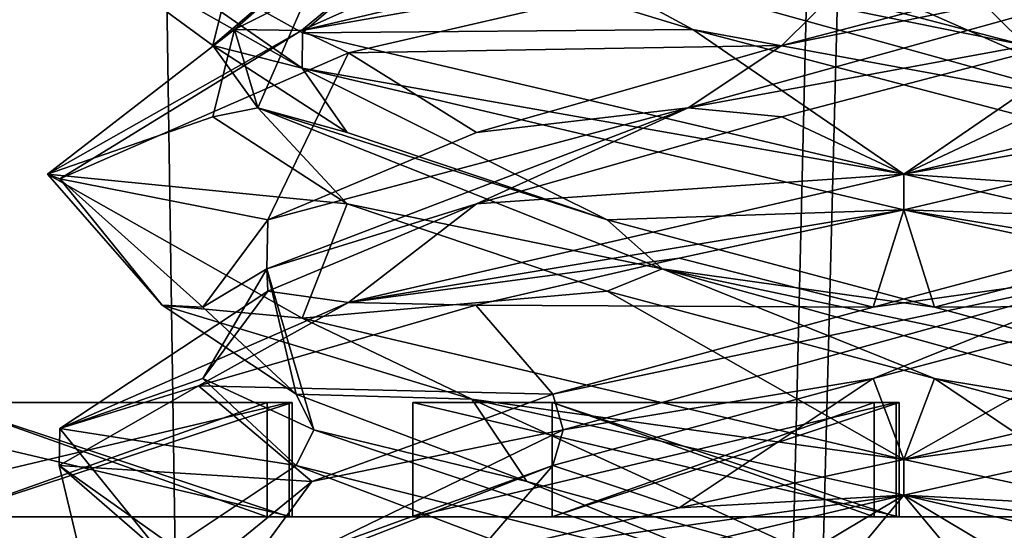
# Model space of a CAD drawing. Header units: millimetres. Extents: x -18.9 to 18.9, y -8.8 to 39.
# Tile 217 of 256: x -1.5 to 0.2, y 24.4 to 25.3. Entities that reach past the tile are written whole.
import ezdxf

# ---------------------------------------------------------------- set-up
doc = ezdxf.new("R2010")
doc.units = ezdxf.units.MM
doc.header["$LTSCALE"] = 65.185185
for name, color, linetype in [('1221', 7, 'CONTINUOUS'), ('1362', 7, 'CONTINUOUS'), ('1363', 7, 'CONTINUOUS'), ('1364', 7, 'CONTINUOUS'), ('1365', 7, 'CONTINUOUS'), ('1366', 7, 'CONTINUOUS'), ('1367', 7, 'CONTINUOUS'), ('1368', 7, 'CONTINUOUS'), ('1369', 7, 'CONTINUOUS'), ('1370', 7, 'CONTINUOUS'), ('1371', 7, 'CONTINUOUS'), ('1372', 7, 'CONTINUOUS'), ('1373', 7, 'CONTINUOUS'), ('1374', 7, 'CONTINUOUS'), ('1375', 7, 'CONTINUOUS'), ('1376', 7, 'CONTINUOUS'), ('1378', 7, 'CONTINUOUS'), ('1379', 7, 'CONTINUOUS'), ('1380', 7, 'CONTINUOUS'), ('1382', 7, 'CONTINUOUS'), ('1383', 7, 'CONTINUOUS'), ('1384', 7, 'CONTINUOUS'), ('1386', 7, 'CONTINUOUS'), ('1387', 7, 'CONTINUOUS'), ('1388', 7, 'CONTINUOUS'), ('1389', 7, 'CONTINUOUS'), ('15', 7, 'CONTINUOUS'), ('2014', 7, 'CONTINUOUS'), ('2029', 7, 'CONTINUOUS'), ('2030', 7, 'CONTINUOUS'), ('2031', 7, 'CONTINUOUS'), ('2054', 7, 'CONTINUOUS'), ('2055', 7, 'CONTINUOUS'), ('2056', 7, 'CONTINUOUS'), ('2057', 7, 'CONTINUOUS'), ('2058', 7, 'CONTINUOUS'), ('2059', 7, 'CONTINUOUS'), ('2060', 7, 'CONTINUOUS'), ('2061', 7, 'CONTINUOUS'), ('2062', 7, 'CONTINUOUS'), ('2063', 7, 'CONTINUOUS'), ('2064', 7, 'CONTINUOUS'), ('2074', 7, 'CONTINUOUS'), ('2075', 7, 'CONTINUOUS'), ('2076', 7, 'CONTINUOUS'), ('2077', 7, 'CONTINUOUS'), ('2078', 7, 'CONTINUOUS'), ('2079', 7, 'CONTINUOUS'), ('2169', 7, 'CONTINUOUS'), ('305', 7, 'CONTINUOUS'), ('306', 7, 'CONTINUOUS'), ('4', 7, 'CONTINUOUS')]:
    doc.layers.add(name, color=color, linetype=linetype)

msp = doc.modelspace()

# ---------------------------------------------------------------- linework, layer by layer
at = {"layer": '1221', "color": 7, "linetype": 'Continuous'}
for points in [[(3.919, 24.4, 10.1567), (3.919, 24.4, 8.9433), (-3.919, 24.4, 10.1567), (3.919, 24.4, 10.1567)], [(3.919, 24.4, 10.1567), (-3.919, 24.4, 10.1567), (-3.2047, 24.4, 11.1398), (3.919, 24.4, 10.1567)], [(3.919, 24.4, 8.9433), (3.2047, 24.4, 7.9602), (-3.919, 24.4, 8.9433), (3.919, 24.4, 8.9433)], [(3.919, 24.4, 8.9433), (-3.919, 24.4, 8.9433), (-3.919, 24.4, 10.1567), (3.919, 24.4, 8.9433)], [(3.2047, 24.4, 7.9602), (-3.2047, 24.4, 7.9602), (-3.919, 24.4, 8.9433), (3.2047, 24.4, 7.9602)], [(3.2047, 24.4, 7.9602), (2.05, 24.4, 7.5849), (-3.2047, 24.4, 7.9602), (3.2047, 24.4, 7.9602)], [(2.05, 24.4, 7.5849), (-2.05, 24.4, 7.5849), (-3.2047, 24.4, 7.9602), (2.05, 24.4, 7.5849)], [(3.2047, 24.4, 11.1398), (3.919, 24.4, 10.1567), (-3.2047, 24.4, 11.1398), (3.2047, 24.4, 11.1398)], [(-2.05, 24.4, 11.5151), (3.2047, 24.4, 11.1398), (-3.2047, 24.4, 11.1398), (-2.05, 24.4, 11.5151)], [(2.05, 24.4, 11.5151), (3.2047, 24.4, 11.1398), (-2.05, 24.4, 11.5151), (2.05, 24.4, 11.5151)]]:
    msp.add_3dface(points, dxfattribs=at)
at = {"layer": '1362', "color": 7, "linetype": 'Continuous'}
for points in [[(-0.0081, 24.6, 5.8), (-0.6162, 24.6, 6.0076), (-0.8602, 24.6, 5.8), (-0.0081, 24.6, 5.8)], [(-0.8602, 24.6, 5.8), (-0.6162, 24.6, 6.0076), (-0.8602, 24.6, 7.1), (-0.8602, 24.6, 5.8)], [(-0.8602, 24.6, 7.1), (-0.6162, 24.6, 6.0076), (-0.6162, 24.6, 6.3553), (-0.8602, 24.6, 7.1)], [(-0.0136, 24.6, 7.1), (-0.8602, 24.6, 7.1), (-0.0136, 24.6, 6.8924), (-0.0136, 24.6, 7.1)], [(-0.0136, 24.6, 6.8924), (-0.8602, 24.6, 7.1), (-0.6162, 24.6, 6.8924), (-0.0136, 24.6, 6.8924)], [(-0.6162, 24.6, 6.8924), (-0.8602, 24.6, 7.1), (-0.6162, 24.6, 6.5574), (-0.6162, 24.6, 6.8924)], [(-0.6162, 24.6, 6.5574), (-0.8602, 24.6, 7.1), (-0.6162, 24.6, 6.3553), (-0.6162, 24.6, 6.5574)], [(-0.0081, 24.6, 6.0076), (-0.6162, 24.6, 6.0076), (-0.0081, 24.6, 5.8), (-0.0081, 24.6, 6.0076)], [(-0.0518, 24.6, 6.5574), (-0.6162, 24.6, 6.5574), (-0.0518, 24.6, 6.3553), (-0.0518, 24.6, 6.5574)], [(-0.0518, 24.6, 6.3553), (-0.6162, 24.6, 6.5574), (-0.6162, 24.6, 6.3553), (-0.0518, 24.6, 6.3553)]]:
    msp.add_3dface(points, dxfattribs=at)
at = {"layer": '1363', "color": 7, "linetype": 'Continuous'}
for points in [[(-0.6162, 24.6, 6.3553), (-0.6162, 24.6, 6.0076), (-0.6162, 24.4, 6.3553), (-0.6162, 24.6, 6.3553)], [(-0.6162, 24.6, 6.0076), (-0.6162, 24.4, 6.0076), (-0.6162, 24.4, 6.3553), (-0.6162, 24.6, 6.0076)]]:
    msp.add_3dface(points, dxfattribs=at)
at = {"layer": '1364', "color": 7, "linetype": 'Continuous'}
for points in [[(-0.0518, 24.6, 6.3553), (-0.6162, 24.6, 6.3553), (-0.0518, 24.4, 6.3553), (-0.0518, 24.6, 6.3553)], [(-0.6162, 24.6, 6.3553), (-0.6162, 24.4, 6.3553), (-0.0518, 24.4, 6.3553), (-0.6162, 24.6, 6.3553)]]:
    msp.add_3dface(points, dxfattribs=at)
at = {"layer": '1365', "color": 7, "linetype": 'Continuous'}
for points in [[(-0.0518, 24.6, 6.5574), (-0.0518, 24.6, 6.3553), (-0.0518, 24.4, 6.5574), (-0.0518, 24.6, 6.5574)], [(-0.0518, 24.6, 6.3553), (-0.0518, 24.4, 6.3553), (-0.0518, 24.4, 6.5574), (-0.0518, 24.6, 6.3553)]]:
    msp.add_3dface(points, dxfattribs=at)
at = {"layer": '1366', "color": 7, "linetype": 'Continuous'}
for points in [[(-0.6162, 24.6, 6.5574), (-0.0518, 24.6, 6.5574), (-0.6162, 24.4, 6.5574), (-0.6162, 24.6, 6.5574)], [(-0.0518, 24.6, 6.5574), (-0.0518, 24.4, 6.5574), (-0.6162, 24.4, 6.5574), (-0.0518, 24.6, 6.5574)]]:
    msp.add_3dface(points, dxfattribs=at)
at = {"layer": '1367', "color": 7, "linetype": 'Continuous'}
for points in [[(-0.6162, 24.6, 6.8924), (-0.6162, 24.6, 6.5574), (-0.6162, 24.4, 6.8924), (-0.6162, 24.6, 6.8924)], [(-0.6162, 24.6, 6.5574), (-0.6162, 24.4, 6.5574), (-0.6162, 24.4, 6.8924), (-0.6162, 24.6, 6.5574)]]:
    msp.add_3dface(points, dxfattribs=at)
at = {"layer": '1368', "color": 7, "linetype": 'Continuous'}
for points in [[(-0.0136, 24.6, 6.8924), (-0.6162, 24.6, 6.8924), (-0.0136, 24.4, 6.8924), (-0.0136, 24.6, 6.8924)], [(-0.6162, 24.6, 6.8924), (-0.6162, 24.4, 6.8924), (-0.0136, 24.4, 6.8924), (-0.6162, 24.6, 6.8924)]]:
    msp.add_3dface(points, dxfattribs=at)
at = {"layer": '1369', "color": 7, "linetype": 'Continuous'}
for points in [[(-0.0136, 24.6, 7.1), (-0.0136, 24.6, 6.8924), (-0.0136, 24.4, 7.1), (-0.0136, 24.6, 7.1)], [(-0.0136, 24.6, 6.8924), (-0.0136, 24.4, 6.8924), (-0.0136, 24.4, 7.1), (-0.0136, 24.6, 6.8924)]]:
    msp.add_3dface(points, dxfattribs=at)
at = {"layer": '1370', "color": 7, "linetype": 'Continuous'}
for points in [[(-0.8602, 24.6, 7.1), (-0.0136, 24.6, 7.1), (-0.8602, 24.4, 7.1), (-0.8602, 24.6, 7.1)], [(-0.0136, 24.6, 7.1), (-0.0136, 24.4, 7.1), (-0.8602, 24.4, 7.1), (-0.0136, 24.6, 7.1)]]:
    msp.add_3dface(points, dxfattribs=at)
at = {"layer": '1371', "color": 7, "linetype": 'Continuous'}
for points in [[(-0.8602, 24.6, 5.8), (-0.8602, 24.6, 7.1), (-0.8602, 24.4, 5.8), (-0.8602, 24.6, 5.8)], [(-0.8602, 24.6, 7.1), (-0.8602, 24.4, 7.1), (-0.8602, 24.4, 5.8), (-0.8602, 24.6, 7.1)]]:
    msp.add_3dface(points, dxfattribs=at)
at = {"layer": '1372', "color": 7, "linetype": 'Continuous'}
for points in [[(-0.0081, 24.6, 5.8), (-0.8602, 24.6, 5.8), (-0.0081, 24.4, 5.8), (-0.0081, 24.6, 5.8)], [(-0.8602, 24.6, 5.8), (-0.8602, 24.4, 5.8), (-0.0081, 24.4, 5.8), (-0.8602, 24.6, 5.8)]]:
    msp.add_3dface(points, dxfattribs=at)
at = {"layer": '1373', "color": 7, "linetype": 'Continuous'}
for points in [[(-0.0081, 24.6, 6.0076), (-0.0081, 24.6, 5.8), (-0.0081, 24.4, 6.0076), (-0.0081, 24.6, 6.0076)], [(-0.0081, 24.6, 5.8), (-0.0081, 24.4, 5.8), (-0.0081, 24.4, 6.0076), (-0.0081, 24.6, 5.8)]]:
    msp.add_3dface(points, dxfattribs=at)
at = {"layer": '1374', "color": 7, "linetype": 'Continuous'}
for points in [[(-0.6162, 24.6, 6.0076), (-0.0081, 24.6, 6.0076), (-0.6162, 24.4, 6.0076), (-0.6162, 24.6, 6.0076)], [(-0.6162, 24.4, 6.0076), (-0.0081, 24.6, 6.0076), (-0.0081, 24.4, 6.0076), (-0.6162, 24.4, 6.0076)]]:
    msp.add_3dface(points, dxfattribs=at)
at = {"layer": '1375', "color": 7, "linetype": 'Continuous'}
for points in [[(-0.0136, 24.4, 7.1), (-0.0136, 24.4, 6.8924), (-0.8602, 24.4, 7.1), (-0.0136, 24.4, 7.1)], [(-0.6162, 24.4, 6.8924), (-0.6162, 24.4, 6.5574), (-0.8602, 24.4, 7.1), (-0.6162, 24.4, 6.8924)], [(-0.6162, 24.4, 6.5574), (-0.6162, 24.4, 6.3553), (-0.8602, 24.4, 7.1), (-0.6162, 24.4, 6.5574)], [(-0.8602, 24.4, 5.8), (-0.6162, 24.4, 6.0076), (-0.0081, 24.4, 5.8), (-0.8602, 24.4, 5.8)], [(-0.0136, 24.4, 6.8924), (-0.6162, 24.4, 6.8924), (-0.8602, 24.4, 7.1), (-0.0136, 24.4, 6.8924)], [(-0.6162, 24.4, 6.3553), (-0.6162, 24.4, 6.0076), (-0.8602, 24.4, 7.1), (-0.6162, 24.4, 6.3553)], [(-0.8602, 24.4, 7.1), (-0.6162, 24.4, 6.0076), (-0.8602, 24.4, 5.8), (-0.8602, 24.4, 7.1)], [(-0.0518, 24.4, 6.5574), (-0.0518, 24.4, 6.3553), (-0.6162, 24.4, 6.5574), (-0.0518, 24.4, 6.5574)], [(-0.0518, 24.4, 6.3553), (-0.6162, 24.4, 6.3553), (-0.6162, 24.4, 6.5574), (-0.0518, 24.4, 6.3553)], [(-0.0081, 24.4, 5.8), (-0.6162, 24.4, 6.0076), (-0.0081, 24.4, 6.0076), (-0.0081, 24.4, 5.8)]]:
    msp.add_3dface(points, dxfattribs=at)
at = {"layer": '1376', "color": 7, "linetype": 'Continuous'}
for points in [[(-1.0714, 24.6, 5.8), (-1.6796, 24.6, 6.0076), (-1.9235, 24.6, 5.8), (-1.0714, 24.6, 5.8)], [(-1.0769, 24.6, 7.1), (-1.9235, 24.6, 7.1), (-1.0769, 24.6, 6.8924), (-1.0769, 24.6, 7.1)], [(-1.0769, 24.6, 6.8924), (-1.9235, 24.6, 7.1), (-1.6796, 24.6, 6.8924), (-1.0769, 24.6, 6.8924)], [(-1.0714, 24.6, 6.0076), (-1.6796, 24.6, 6.0076), (-1.0714, 24.6, 5.8), (-1.0714, 24.6, 6.0076)], [(-1.1151, 24.6, 6.5574), (-1.6796, 24.6, 6.5574), (-1.1151, 24.6, 6.3553), (-1.1151, 24.6, 6.5574)], [(-1.1151, 24.6, 6.3553), (-1.6796, 24.6, 6.5574), (-1.6796, 24.6, 6.3553), (-1.1151, 24.6, 6.3553)]]:
    msp.add_3dface(points, dxfattribs=at)
at = {"layer": '1378', "color": 7, "linetype": 'Continuous'}
for points in [[(-1.1151, 24.6, 6.3553), (-1.6796, 24.6, 6.3553), (-1.1151, 24.4, 6.3553), (-1.1151, 24.6, 6.3553)], [(-1.6796, 24.6, 6.3553), (-1.6796, 24.4, 6.3553), (-1.1151, 24.4, 6.3553), (-1.6796, 24.6, 6.3553)]]:
    msp.add_3dface(points, dxfattribs=at)
at = {"layer": '1379', "color": 7, "linetype": 'Continuous'}
for points in [[(-1.1151, 24.6, 6.5574), (-1.1151, 24.6, 6.3553), (-1.1151, 24.4, 6.5574), (-1.1151, 24.6, 6.5574)], [(-1.1151, 24.6, 6.3553), (-1.1151, 24.4, 6.3553), (-1.1151, 24.4, 6.5574), (-1.1151, 24.6, 6.3553)]]:
    msp.add_3dface(points, dxfattribs=at)
at = {"layer": '1380', "color": 7, "linetype": 'Continuous'}
for points in [[(-1.6796, 24.6, 6.5574), (-1.1151, 24.6, 6.5574), (-1.6796, 24.4, 6.5574), (-1.6796, 24.6, 6.5574)], [(-1.1151, 24.6, 6.5574), (-1.1151, 24.4, 6.5574), (-1.6796, 24.4, 6.5574), (-1.1151, 24.6, 6.5574)]]:
    msp.add_3dface(points, dxfattribs=at)
at = {"layer": '1382', "color": 7, "linetype": 'Continuous'}
for points in [[(-1.0769, 24.6, 6.8924), (-1.6796, 24.6, 6.8924), (-1.0769, 24.4, 6.8924), (-1.0769, 24.6, 6.8924)], [(-1.6796, 24.6, 6.8924), (-1.6796, 24.4, 6.8924), (-1.0769, 24.4, 6.8924), (-1.6796, 24.6, 6.8924)]]:
    msp.add_3dface(points, dxfattribs=at)
at = {"layer": '1383', "color": 7, "linetype": 'Continuous'}
for points in [[(-1.0769, 24.6, 7.1), (-1.0769, 24.6, 6.8924), (-1.0769, 24.4, 7.1), (-1.0769, 24.6, 7.1)], [(-1.0769, 24.6, 6.8924), (-1.0769, 24.4, 6.8924), (-1.0769, 24.4, 7.1), (-1.0769, 24.6, 6.8924)]]:
    msp.add_3dface(points, dxfattribs=at)
at = {"layer": '1384', "color": 7, "linetype": 'Continuous'}
for points in [[(-1.9235, 24.6, 7.1), (-1.0769, 24.6, 7.1), (-1.9235, 24.4, 7.1), (-1.9235, 24.6, 7.1)], [(-1.0769, 24.6, 7.1), (-1.0769, 24.4, 7.1), (-1.9235, 24.4, 7.1), (-1.0769, 24.6, 7.1)]]:
    msp.add_3dface(points, dxfattribs=at)
at = {"layer": '1386', "color": 7, "linetype": 'Continuous'}
for points in [[(-1.0714, 24.6, 5.8), (-1.9235, 24.6, 5.8), (-1.0714, 24.4, 5.8), (-1.0714, 24.6, 5.8)], [(-1.9235, 24.6, 5.8), (-1.9235, 24.4, 5.8), (-1.0714, 24.4, 5.8), (-1.9235, 24.6, 5.8)]]:
    msp.add_3dface(points, dxfattribs=at)
at = {"layer": '1387', "color": 7, "linetype": 'Continuous'}
for points in [[(-1.0714, 24.6, 6.0076), (-1.0714, 24.6, 5.8), (-1.0714, 24.4, 6.0076), (-1.0714, 24.6, 6.0076)], [(-1.0714, 24.6, 5.8), (-1.0714, 24.4, 5.8), (-1.0714, 24.4, 6.0076), (-1.0714, 24.6, 5.8)]]:
    msp.add_3dface(points, dxfattribs=at)
at = {"layer": '1388', "color": 7, "linetype": 'Continuous'}
for points in [[(-1.6796, 24.6, 6.0076), (-1.0714, 24.6, 6.0076), (-1.6796, 24.4, 6.0076), (-1.6796, 24.6, 6.0076)], [(-1.6796, 24.4, 6.0076), (-1.0714, 24.6, 6.0076), (-1.0714, 24.4, 6.0076), (-1.6796, 24.4, 6.0076)]]:
    msp.add_3dface(points, dxfattribs=at)
at = {"layer": '1389', "color": 7, "linetype": 'Continuous'}
for points in [[(-1.0769, 24.4, 6.8924), (-1.6796, 24.4, 6.8924), (-1.9235, 24.4, 7.1), (-1.0769, 24.4, 6.8924)], [(-1.0769, 24.4, 7.1), (-1.0769, 24.4, 6.8924), (-1.9235, 24.4, 7.1), (-1.0769, 24.4, 7.1)], [(-1.9235, 24.4, 5.8), (-1.6796, 24.4, 6.0076), (-1.0714, 24.4, 5.8), (-1.9235, 24.4, 5.8)], [(-1.0714, 24.4, 5.8), (-1.6796, 24.4, 6.0076), (-1.0714, 24.4, 6.0076), (-1.0714, 24.4, 5.8)], [(-1.1151, 24.4, 6.3553), (-1.6796, 24.4, 6.3553), (-1.6796, 24.4, 6.5574), (-1.1151, 24.4, 6.3553)], [(-1.1151, 24.4, 6.5574), (-1.1151, 24.4, 6.3553), (-1.6796, 24.4, 6.5574), (-1.1151, 24.4, 6.5574)]]:
    msp.add_3dface(points, dxfattribs=at)
at = {"layer": '15', "color": 7, "linetype": 'Continuous'}
for points in [[(-5.0238, -3.5, 16.659), (0.4624, -3.5, 17.3939), (-2.2237, 26.4, 17.2571), (-5.0238, -3.5, 16.659)], [(0.4624, -3.5, 17.3939), (0.6996, 26.4, 17.3858), (-2.2237, 26.4, 17.2571), (0.4624, -3.5, 17.3939)]]:
    msp.add_3dface(points, dxfattribs=at)
at = {"layer": '2014', "color": 7, "linetype": 'Continuous'}
for points in [[(-1.0542, 25.1856, -14.3671), (-1.5, 25.4379, -13.2982), (-1.4999, 25.4965, -13.3164), (-1.0542, 25.1856, -14.3671)], [(-1.0536, 25.2479, -14.3677), (-1.0542, 25.1856, -14.3671), (-1.4999, 25.4965, -13.3164), (-1.0536, 25.2479, -14.3677)], [(0, 25.4375, -11.8), (0, 25.5, -11.8), (-1.0553, 25.2516, -12.234), (0, 25.4375, -11.8)], [(-0.9726, 25.2129, -12.1581), (0, 25.4375, -11.8), (-1.0553, 25.2516, -12.234), (-0.9726, 25.2129, -12.1581)], [(-1.5, 25.0004, -13.2982), (-1.4782, 24.9918, -13.0455), (-1.0553, 25.2516, -12.234), (-1.5, 25.0004, -13.2982)], [(-1.4782, 24.9918, -13.0455), (-0.9726, 25.2129, -12.1581), (-1.0553, 25.2516, -12.234), (-1.4782, 24.9918, -13.0455)], [(0, 25, -14.8), (-1.0542, 25.1856, -14.3671), (-1.0536, 25.2479, -14.3677), (0, 25, -14.8)], [(0, 24.9375, -14.8), (-1.0542, 25.1856, -14.3671), (0, 25, -14.8), (0, 24.9375, -14.8)], [(-1.299, 24.7708, -14.05), (-1.4782, 24.9918, -13.0455), (-1.5, 25.0004, -13.2982), (-1.299, 24.7708, -14.05)], [(-1.0542, 24.7481, -14.3671), (-1.299, 24.7708, -14.05), (-1.5, 25.0004, -13.2982), (-1.0542, 24.7481, -14.3671)], [(0, 25, -11.8), (-0.9726, 24.7754, -12.1581), (0, 24.9375, -11.8), (0, 25, -11.8)], [(0, 24.9375, -11.8), (-0.9726, 24.7754, -12.1581), (-0.3936, 24.853, -11.8526), (0, 24.9375, -11.8)], [(-0.3936, 24.853, -11.8526), (-0.9726, 24.7754, -12.1581), (-0.75, 24.7708, -12.001), (-0.3936, 24.853, -11.8526)], [(-0.9726, 24.7754, -12.1581), (-1.4782, 24.5543, -13.0455), (-1.2355, 24.6294, -12.4494), (-0.9726, 24.7754, -12.1581)], [(-0.7567, 24.6058, -14.5952), (-1.299, 24.7708, -14.05), (-1.0542, 24.7481, -14.3671), (-0.7567, 24.6058, -14.5952)], [(-0.75, 24.7708, -12.001), (-0.9726, 24.7754, -12.1581), (-1.2355, 24.6294, -12.4494), (-0.75, 24.7708, -12.001)], [(0, 24.5, -14.8), (-0.7567, 24.6058, -14.5952), (-1.0542, 24.7481, -14.3671), (0, 24.5, -14.8)], [(-1.2355, 24.6294, -12.4494), (-1.4782, 24.5543, -13.0455), (-1.4797, 24.4899, -13.0542), (-1.2355, 24.6294, -12.4494)], [(0, 24.4375, -14.8), (-0.7567, 24.6058, -14.5952), (0, 24.5, -14.8), (0, 24.4375, -14.8)], [(-1.4782, 24.5543, -13.0455), (-1.299, 24.3333, -14.05), (-1.4797, 24.4899, -13.0542), (-1.4782, 24.5543, -13.0455)], [(0, 24.5, -11.8), (-0.3936, 24.4155, -11.8526), (0, 24.4375, -11.8), (0, 24.5, -11.8)], [(-1.4797, 24.4899, -13.0542), (-1.299, 24.3333, -14.05), (-1.4467, 24.3524, -13.6962), (-1.4797, 24.4899, -13.0542)], [(0, 24.4375, -11.8), (-0.75, 24.3333, -12.001), (-1.0557, 24.189, -12.2344), (0, 24.4375, -11.8)], [(-0.3936, 24.4155, -11.8526), (-0.75, 24.3333, -12.001), (0, 24.4375, -11.8), (-0.3936, 24.4155, -11.8526)]]:
    msp.add_3dface(points, dxfattribs=at)
at = {"layer": '2029', "color": 7, "linetype": 'Continuous'}
msp.add_3dface([(-0.6605, 24.3368, -14.3368), (-1.299, 24.3333, -14.05), (-1.0647, 24.4896, -13.9147), (-0.6605, 24.3368, -14.3368)], dxfattribs=at)
at = {"layer": '2030', "color": 7, "linetype": 'Continuous'}
for points in [[(-0.6605, 24.4618, -14.3368), (-1.0334, 24.5521, -13.8966), (-1.0647, 24.6146, -13.9147), (-0.6605, 24.4618, -14.3368)], [(-0.1914, 24.27, -14.4778), (-1.0647, 24.4896, -13.9147), (-1.0334, 24.5521, -13.8966), (-0.1914, 24.27, -14.4778)], [(-0.1914, 24.27, -14.4778), (-1.0334, 24.5521, -13.8966), (-0.6605, 24.4618, -14.3368), (-0.1914, 24.27, -14.4778)], [(-0.6605, 24.3368, -14.3368), (-1.0647, 24.4896, -13.9147), (-0.1914, 24.27, -14.4778), (-0.6605, 24.3368, -14.3368)], [(-0.1071, 24.309, -14.5247), (-0.1914, 24.27, -14.4778), (-0.6605, 24.4618, -14.3368), (-0.1071, 24.309, -14.5247)]]:
    msp.add_3dface(points, dxfattribs=at)
at = {"layer": '2031', "color": 7, "linetype": 'Continuous'}
for points in [[(-1.299, 24.7708, -14.05), (-0.7567, 24.6058, -14.5952), (-1.0647, 24.6146, -13.9147), (-1.299, 24.7708, -14.05)], [(-0.7567, 24.6058, -14.5952), (-0.6605, 24.4618, -14.3368), (-1.0647, 24.6146, -13.9147), (-0.7567, 24.6058, -14.5952)], [(-0.7567, 24.6058, -14.5952), (0, 24.4375, -14.8), (-0.1071, 24.309, -14.5247), (-0.7567, 24.6058, -14.5952)], [(-0.7567, 24.6058, -14.5952), (-0.1071, 24.309, -14.5247), (-0.6605, 24.4618, -14.3368), (-0.7567, 24.6058, -14.5952)], [(0, 24.4375, -14.8), (0.4705, 24.1562, -14.4358), (-0.1071, 24.309, -14.5247), (0, 24.4375, -14.8)], [(0.4705, 24.1562, -14.4358), (0, 24.4375, -14.8), (1.0605, 24.1875, -14.3608), (0.4705, 24.1562, -14.4358)]]:
    msp.add_3dface(points, dxfattribs=at)
at = {"layer": '2054', "color": 7, "linetype": 'Continuous'}
msp.add_3dface([(0.1071, 24.309, -12.0753), (0.1914, 24.27, -12.1222), (0.6605, 24.4618, -12.2632), (0.1071, 24.309, -12.0753)], dxfattribs=at)
at = {"layer": '2055', "color": 7, "linetype": 'Continuous'}
for points in [[(0, 24.4375, -11.8), (0.1071, 24.309, -12.0753), (0.7427, 24.6024, -11.9968), (0, 24.4375, -11.8)], [(0.1071, 24.309, -12.0753), (0.6605, 24.4618, -12.2632), (0.7427, 24.6024, -11.9968), (0.1071, 24.309, -12.0753)], [(0, 24.4375, -11.8), (-1.0557, 24.189, -12.2344), (-0.4705, 24.1562, -12.1642), (0, 24.4375, -11.8)], [(0, 24.4375, -11.8), (-0.4705, 24.1562, -12.1642), (0.1071, 24.309, -12.0753), (0, 24.4375, -11.8)]]:
    msp.add_3dface(points, dxfattribs=at)
at = {"layer": '2056', "color": 7, "linetype": 'Continuous'}
for points in [[(-0.2135, 25.1007, -12.0893), (0, 25, -11.8), (0.3697, 25.2535, -12.1275), (-0.2135, 25.1007, -12.0893)], [(0, 25, -11.8), (1.0541, 25.248, -12.2329), (0.3697, 25.2535, -12.1275), (0, 25, -11.8)], [(-0.7484, 24.9479, -12.3247), (0, 25, -11.8), (-0.2135, 25.1007, -12.0893), (-0.7484, 24.9479, -12.3247)], [(-0.9726, 24.7754, -12.1581), (0, 25, -11.8), (-0.7484, 24.9479, -12.3247), (-0.9726, 24.7754, -12.1581)], [(-1.1142, 24.7951, -12.7804), (-0.9726, 24.7754, -12.1581), (-0.7484, 24.9479, -12.3247), (-1.1142, 24.7951, -12.7804)], [(-1.4782, 24.5543, -13.0455), (-0.9726, 24.7754, -12.1581), (-1.1142, 24.7951, -12.7804), (-1.4782, 24.5543, -13.0455)], [(-1.2282, 24.6424, -13.3536), (-1.4782, 24.5543, -13.0455), (-1.1142, 24.7951, -12.7804), (-1.2282, 24.6424, -13.3536)], [(-1.0647, 24.4896, -13.9147), (-1.4782, 24.5543, -13.0455), (-1.2282, 24.6424, -13.3536), (-1.0647, 24.4896, -13.9147)], [(-1.299, 24.3333, -14.05), (-1.4782, 24.5543, -13.0455), (-1.0647, 24.4896, -13.9147), (-1.299, 24.3333, -14.05)]]:
    msp.add_3dface(points, dxfattribs=at)
at = {"layer": '2057', "color": 7, "linetype": 'Continuous'}
for points in [[(-0.3779, 25.1162, -12.1681), (0.3697, 25.2535, -12.1275), (0.6378, 25.3982, -12.2914), (-0.3779, 25.1162, -12.1681)], [(-0.3779, 25.1162, -12.1681), (0.6378, 25.3982, -12.2914), (-0.2135, 25.2257, -12.0893), (-0.3779, 25.1162, -12.1681)], [(-0.2135, 25.2257, -12.0893), (0.6378, 25.3982, -12.2914), (0.3697, 25.3785, -12.1275), (-0.2135, 25.2257, -12.0893)], [(-0.2135, 25.1007, -12.0893), (0.3697, 25.2535, -12.1275), (-0.3779, 25.1162, -12.1681), (-0.2135, 25.1007, -12.0893)], [(-0.7484, 25.0729, -12.3247), (-0.3779, 25.1162, -12.1681), (-0.2135, 25.2257, -12.0893), (-0.7484, 25.0729, -12.3247)], [(-1.1157, 24.8341, -12.8769), (-0.7484, 24.9479, -12.3247), (-0.3779, 25.1162, -12.1681), (-1.1157, 24.8341, -12.8769)], [(-1.1157, 24.8341, -12.8769), (-0.3779, 25.1162, -12.1681), (-1.1142, 24.9201, -12.7804), (-1.1157, 24.8341, -12.8769)], [(-1.1142, 24.9201, -12.7804), (-0.3779, 25.1162, -12.1681), (-0.7484, 25.0729, -12.3247), (-1.1142, 24.9201, -12.7804)], [(-0.7484, 24.9479, -12.3247), (-0.2135, 25.1007, -12.0893), (-0.3779, 25.1162, -12.1681), (-0.7484, 24.9479, -12.3247)], [(-1.1142, 24.7951, -12.7804), (-0.7484, 24.9479, -12.3247), (-1.1157, 24.8341, -12.8769), (-1.1142, 24.7951, -12.7804)], [(-1.2282, 24.7674, -13.3536), (-1.1157, 24.8341, -12.8769), (-1.1142, 24.9201, -12.7804), (-1.2282, 24.7674, -13.3536)], [(-1.0334, 24.5521, -13.8966), (-1.2282, 24.6424, -13.3536), (-1.1157, 24.8341, -12.8769), (-1.0334, 24.5521, -13.8966)], [(-1.0647, 24.6146, -13.9147), (-1.1157, 24.8341, -12.8769), (-1.2282, 24.7674, -13.3536), (-1.0647, 24.6146, -13.9147)], [(-1.2282, 24.6424, -13.3536), (-1.1142, 24.7951, -12.7804), (-1.1157, 24.8341, -12.8769), (-1.2282, 24.6424, -13.3536)], [(-1.0647, 24.6146, -13.9147), (-1.0334, 24.5521, -13.8966), (-1.1157, 24.8341, -12.8769), (-1.0647, 24.6146, -13.9147)], [(-1.0334, 24.5521, -13.8966), (-1.0647, 24.4896, -13.9147), (-1.2282, 24.6424, -13.3536), (-1.0334, 24.5521, -13.8966)]]:
    msp.add_3dface(points, dxfattribs=at)
at = {"layer": '2058', "color": 7, "linetype": 'Continuous'}
for points in [[(0, 25.4375, -11.8), (-0.9726, 25.2129, -12.1581), (-0.2135, 25.2257, -12.0893), (0, 25.4375, -11.8)], [(0, 25.4375, -11.8), (-0.2135, 25.2257, -12.0893), (0.3697, 25.3785, -12.1275), (0, 25.4375, -11.8)], [(-0.9726, 25.2129, -12.1581), (-0.7484, 25.0729, -12.3247), (-0.2135, 25.2257, -12.0893), (-0.9726, 25.2129, -12.1581)], [(-0.9726, 25.2129, -12.1581), (-1.4782, 24.9918, -13.0455), (-1.1142, 24.9201, -12.7804), (-0.9726, 25.2129, -12.1581)], [(-0.9726, 25.2129, -12.1581), (-1.1142, 24.9201, -12.7804), (-0.7484, 25.0729, -12.3247), (-0.9726, 25.2129, -12.1581)], [(-1.4782, 24.9918, -13.0455), (-1.299, 24.7708, -14.05), (-1.2282, 24.7674, -13.3536), (-1.4782, 24.9918, -13.0455)], [(-1.4782, 24.9918, -13.0455), (-1.2282, 24.7674, -13.3536), (-1.1142, 24.9201, -12.7804), (-1.4782, 24.9918, -13.0455)], [(-1.299, 24.7708, -14.05), (-1.0647, 24.6146, -13.9147), (-1.2282, 24.7674, -13.3536), (-1.299, 24.7708, -14.05)]]:
    msp.add_3dface(points, dxfattribs=at)
at = {"layer": '2059', "color": 7, "linetype": 'Continuous'}
for points in [[(-1.0553, 25.2516, -12.234), (0, 25.5, -11.8), (-0.3697, 25.559, -12.1275), (-1.0553, 25.2516, -12.234)], [(-0.8693, 25.4062, -12.4307), (-1.0553, 25.2516, -12.234), (-0.3697, 25.559, -12.1275), (-0.8693, 25.4062, -12.4307)], [(-1.1725, 25.2535, -12.9303), (-1.0553, 25.2516, -12.234), (-0.8693, 25.4062, -12.4307), (-1.1725, 25.2535, -12.9303)], [(-1.5, 25.0004, -13.2982), (-1.0553, 25.2516, -12.234), (-1.1725, 25.2535, -12.9303), (-1.5, 25.0004, -13.2982)], [(-1.2107, 25.1007, -13.5135), (-1.5, 25.0004, -13.2982), (-1.1725, 25.2535, -12.9303), (-1.2107, 25.1007, -13.5135)], [(-0.9753, 24.9479, -14.0484), (-1.5, 25.0004, -13.2982), (-1.2107, 25.1007, -13.5135), (-0.9753, 24.9479, -14.0484)], [(-1.0542, 24.7481, -14.3671), (-1.5, 25.0004, -13.2982), (-0.9753, 24.9479, -14.0484), (-1.0542, 24.7481, -14.3671)], [(-0.5196, 24.7951, -14.4142), (-1.0542, 24.7481, -14.3671), (-0.9753, 24.9479, -14.0484), (-0.5196, 24.7951, -14.4142)], [(0, 24.5, -14.8), (-1.0542, 24.7481, -14.3671), (-0.5196, 24.7951, -14.4142), (0, 24.5, -14.8)], [(0.0536, 24.6424, -14.5282), (0, 24.5, -14.8), (-0.5196, 24.7951, -14.4142), (0.0536, 24.6424, -14.5282)], [(0.3882, 24.4167, -14.7489), (0, 24.5, -14.8), (0.0536, 24.6424, -14.5282), (0.3882, 24.4167, -14.7489)], [(0.6147, 24.4896, -14.3647), (0.3882, 24.4167, -14.7489), (0.0536, 24.6424, -14.5282), (0.6147, 24.4896, -14.3647)]]:
    msp.add_3dface(points, dxfattribs=at)
at = {"layer": '2060', "color": 7, "linetype": 'Continuous'}
for points in [[(-1.1725, 25.2535, -12.9303), (-0.8693, 25.4062, -12.4307), (-1.0086, 25.3982, -12.6622), (-1.1725, 25.2535, -12.9303)], [(-1.1319, 25.1162, -13.6779), (-1.0086, 25.3982, -12.6622), (-1.2107, 25.2257, -13.5135), (-1.1319, 25.1162, -13.6779)], [(-1.2107, 25.2257, -13.5135), (-1.0086, 25.3982, -12.6622), (-1.1725, 25.3785, -12.9303), (-1.2107, 25.2257, -13.5135)], [(-1.1319, 25.1162, -13.6779), (-1.1725, 25.2535, -12.9303), (-1.0086, 25.3982, -12.6622), (-1.1319, 25.1162, -13.6779)], [(-1.2107, 25.1007, -13.5135), (-1.1725, 25.2535, -12.9303), (-1.1319, 25.1162, -13.6779), (-1.2107, 25.1007, -13.5135)], [(-0.9753, 25.0729, -14.0484), (-1.1319, 25.1162, -13.6779), (-1.2107, 25.2257, -13.5135), (-0.9753, 25.0729, -14.0484)], [(-0.9753, 24.9479, -14.0484), (-1.2107, 25.1007, -13.5135), (-1.1319, 25.1162, -13.6779), (-0.9753, 24.9479, -14.0484)], [(-0.4231, 24.8341, -14.4157), (-0.9753, 24.9479, -14.0484), (-1.1319, 25.1162, -13.6779), (-0.4231, 24.8341, -14.4157)], [(-0.4231, 24.8341, -14.4157), (-1.1319, 25.1162, -13.6779), (-0.5196, 24.9201, -14.4142), (-0.4231, 24.8341, -14.4157)], [(-0.5196, 24.9201, -14.4142), (-1.1319, 25.1162, -13.6779), (-0.9753, 25.0729, -14.0484), (-0.5196, 24.9201, -14.4142)], [(-0.5196, 24.7951, -14.4142), (-0.9753, 24.9479, -14.0484), (-0.4231, 24.8341, -14.4157), (-0.5196, 24.7951, -14.4142)], [(0.0536, 24.7674, -14.5282), (-0.4231, 24.8341, -14.4157), (-0.5196, 24.9201, -14.4142), (0.0536, 24.7674, -14.5282)], [(0.0536, 24.6424, -14.5282), (-0.5196, 24.7951, -14.4142), (-0.4231, 24.8341, -14.4157), (0.0536, 24.6424, -14.5282)], [(0.6147, 24.6146, -14.3647), (0.5966, 24.5521, -14.3334), (-0.4231, 24.8341, -14.4157), (0.6147, 24.6146, -14.3647)], [(0.5966, 24.5521, -14.3334), (0.0536, 24.6424, -14.5282), (-0.4231, 24.8341, -14.4157), (0.5966, 24.5521, -14.3334)], [(0.6147, 24.6146, -14.3647), (-0.4231, 24.8341, -14.4157), (0.0536, 24.7674, -14.5282), (0.6147, 24.6146, -14.3647)], [(0.5966, 24.5521, -14.3334), (0.6147, 24.4896, -14.3647), (0.0536, 24.6424, -14.5282), (0.5966, 24.5521, -14.3334)]]:
    msp.add_3dface(points, dxfattribs=at)
at = {"layer": '2061', "color": 7, "linetype": 'Continuous'}
for points in [[(-1.5, 25.4379, -13.2982), (-1.0542, 25.1856, -14.3671), (-1.2107, 25.2257, -13.5135), (-1.5, 25.4379, -13.2982)], [(-1.5, 25.4379, -13.2982), (-1.2107, 25.2257, -13.5135), (-1.1725, 25.3785, -12.9303), (-1.5, 25.4379, -13.2982)], [(-1.0542, 25.1856, -14.3671), (-0.9753, 25.0729, -14.0484), (-1.2107, 25.2257, -13.5135), (-1.0542, 25.1856, -14.3671)], [(-1.0542, 25.1856, -14.3671), (0, 24.9375, -14.8), (-0.5196, 24.9201, -14.4142), (-1.0542, 25.1856, -14.3671)], [(-1.0542, 25.1856, -14.3671), (-0.5196, 24.9201, -14.4142), (-0.9753, 25.0729, -14.0484), (-1.0542, 25.1856, -14.3671)], [(0, 24.9375, -14.8), (0.0536, 24.7674, -14.5282), (-0.5196, 24.9201, -14.4142), (0, 24.9375, -14.8)], [(0.0536, 24.7674, -14.5282), (0, 24.9375, -14.8), (0.3882, 24.8542, -14.7489), (0.0536, 24.7674, -14.5282)], [(0.75, 24.7708, -14.599), (0.0536, 24.7674, -14.5282), (0.3882, 24.8542, -14.7489), (0.75, 24.7708, -14.599)], [(0.75, 24.7708, -14.599), (0.6147, 24.6146, -14.3647), (0.0536, 24.7674, -14.5282), (0.75, 24.7708, -14.599)]]:
    msp.add_3dface(points, dxfattribs=at)
at = {"layer": '2062', "color": 7, "linetype": 'Continuous'}
for points in [[(-1.0536, 25.2479, -14.3677), (-1.4999, 25.4965, -13.3164), (-0.8693, 25.4062, -14.1693), (-1.0536, 25.2479, -14.3677)], [(-0.3697, 25.2535, -14.4725), (-1.0536, 25.2479, -14.3677), (-0.8693, 25.4062, -14.1693), (-0.3697, 25.2535, -14.4725)], [(0, 25, -14.8), (-1.0536, 25.2479, -14.3677), (-0.3697, 25.2535, -14.4725), (0, 25, -14.8)], [(0.2135, 25.1007, -14.5107), (0, 25, -14.8), (-0.3697, 25.2535, -14.4725), (0.2135, 25.1007, -14.5107)], [(0.7484, 24.9479, -14.2753), (0, 25, -14.8), (0.2135, 25.1007, -14.5107), (0.7484, 24.9479, -14.2753)], [(0.9721, 24.7756, -14.4424), (0, 25, -14.8), (0.7484, 24.9479, -14.2753), (0.9721, 24.7756, -14.4424)]]:
    msp.add_3dface(points, dxfattribs=at)
at = {"layer": '2063', "color": 7, "linetype": 'Continuous'}
for points in [[(-0.3697, 25.2535, -14.4725), (-0.8693, 25.4062, -14.1693), (-0.6378, 25.3982, -14.3086), (-0.3697, 25.2535, -14.4725)], [(0.3779, 25.1162, -14.4319), (-0.3697, 25.2535, -14.4725), (-0.6378, 25.3982, -14.3086), (0.3779, 25.1162, -14.4319)], [(0.3779, 25.1162, -14.4319), (-0.6378, 25.3982, -14.3086), (0.2135, 25.2257, -14.5107), (0.3779, 25.1162, -14.4319)], [(0.2135, 25.2257, -14.5107), (-0.6378, 25.3982, -14.3086), (-0.3697, 25.3785, -14.4725), (0.2135, 25.2257, -14.5107)], [(0.2135, 25.1007, -14.5107), (-0.3697, 25.2535, -14.4725), (0.3779, 25.1162, -14.4319), (0.2135, 25.1007, -14.5107)]]:
    msp.add_3dface(points, dxfattribs=at)
at = {"layer": '2064', "color": 7, "linetype": 'Continuous'}
for points in [[(0, 25.4375, -14.8), (0.2135, 25.2257, -14.5107), (-0.3697, 25.3785, -14.4725), (0, 25.4375, -14.8)], [(0.2135, 25.2257, -14.5107), (0, 25.4375, -14.8), (0.9721, 25.2131, -14.4424), (0.2135, 25.2257, -14.5107)]]:
    msp.add_3dface(points, dxfattribs=at)
at = {"layer": '2074', "color": 7, "linetype": 'Continuous'}
msp.add_3dface([(-1.0368, 24.3368, -12.6395), (-0.75, 24.3333, -12.001), (-0.6147, 24.4896, -12.2353), (-1.0368, 24.3368, -12.6395)], dxfattribs=at)
at = {"layer": '2075', "color": 7, "linetype": 'Continuous'}
for points in [[(-1.0368, 24.4618, -12.6395), (-0.5966, 24.5521, -12.2666), (-0.6147, 24.6146, -12.2353), (-1.0368, 24.4618, -12.6395)], [(-1.1778, 24.27, -13.1086), (-0.6147, 24.4896, -12.2353), (-0.5966, 24.5521, -12.2666), (-1.1778, 24.27, -13.1086)], [(-1.1778, 24.27, -13.1086), (-0.5966, 24.5521, -12.2666), (-1.0368, 24.4618, -12.6395), (-1.1778, 24.27, -13.1086)], [(-1.0368, 24.3368, -12.6395), (-0.6147, 24.4896, -12.2353), (-1.1778, 24.27, -13.1086), (-1.0368, 24.3368, -12.6395)], [(-1.2247, 24.309, -13.1929), (-1.1778, 24.27, -13.1086), (-1.0368, 24.4618, -12.6395), (-1.2247, 24.309, -13.1929)]]:
    msp.add_3dface(points, dxfattribs=at)
at = {"layer": '2076', "color": 7, "linetype": 'Continuous'}
for points in [[(-0.75, 24.7708, -12.001), (-1.2355, 24.6294, -12.4494), (-0.6147, 24.6146, -12.2353), (-0.75, 24.7708, -12.001)], [(-1.2355, 24.6294, -12.4494), (-1.4797, 24.4899, -13.0542), (-1.0368, 24.4618, -12.6395), (-1.2355, 24.6294, -12.4494)], [(-1.2355, 24.6294, -12.4494), (-1.0368, 24.4618, -12.6395), (-0.6147, 24.6146, -12.2353), (-1.2355, 24.6294, -12.4494)], [(-1.4797, 24.4899, -13.0542), (-1.4467, 24.3524, -13.6962), (-1.2247, 24.309, -13.1929), (-1.4797, 24.4899, -13.0542)], [(-1.4797, 24.4899, -13.0542), (-1.2247, 24.309, -13.1929), (-1.0368, 24.4618, -12.6395), (-1.4797, 24.4899, -13.0542)]]:
    msp.add_3dface(points, dxfattribs=at)
at = {"layer": '2077', "color": 7, "linetype": 'Continuous'}
for points in [[(-0.0536, 24.6424, -12.0718), (0, 24.5, -11.8), (0.5196, 24.7951, -12.1858), (-0.0536, 24.6424, -12.0718)], [(0.5196, 24.7951, -12.1858), (0, 24.5, -11.8), (1.0576, 24.7491, -12.2363), (0.5196, 24.7951, -12.1858)], [(-0.6147, 24.4896, -12.2353), (-0.3936, 24.4155, -11.8526), (-0.0536, 24.6424, -12.0718), (-0.6147, 24.4896, -12.2353)], [(-0.3936, 24.4155, -11.8526), (0, 24.5, -11.8), (-0.0536, 24.6424, -12.0718), (-0.3936, 24.4155, -11.8526)], [(-0.75, 24.3333, -12.001), (-0.3936, 24.4155, -11.8526), (-0.6147, 24.4896, -12.2353), (-0.75, 24.3333, -12.001)]]:
    msp.add_3dface(points, dxfattribs=at)
at = {"layer": '2078', "color": 7, "linetype": 'Continuous'}
for points in [[(-0.0536, 24.7674, -12.0718), (0.4231, 24.8341, -12.1843), (0.5196, 24.9201, -12.1858), (-0.0536, 24.7674, -12.0718)], [(-0.6147, 24.6146, -12.2353), (-0.5966, 24.5521, -12.2666), (0.4231, 24.8341, -12.1843), (-0.6147, 24.6146, -12.2353)], [(-0.6147, 24.6146, -12.2353), (0.4231, 24.8341, -12.1843), (-0.0536, 24.7674, -12.0718), (-0.6147, 24.6146, -12.2353)], [(-0.5966, 24.5521, -12.2666), (-0.0536, 24.6424, -12.0718), (0.4231, 24.8341, -12.1843), (-0.5966, 24.5521, -12.2666)], [(-0.0536, 24.6424, -12.0718), (0.5196, 24.7951, -12.1858), (0.4231, 24.8341, -12.1843), (-0.0536, 24.6424, -12.0718)], [(-0.5966, 24.5521, -12.2666), (-0.6147, 24.4896, -12.2353), (-0.0536, 24.6424, -12.0718), (-0.5966, 24.5521, -12.2666)]]:
    msp.add_3dface(points, dxfattribs=at)
at = {"layer": '2079', "color": 7, "linetype": 'Continuous'}
for points in [[(0, 24.9375, -11.8), (0.5196, 24.9201, -12.1858), (1.0576, 25.1866, -12.2363), (0, 24.9375, -11.8)], [(0, 24.9375, -11.8), (-0.3936, 24.853, -11.8526), (-0.0536, 24.7674, -12.0718), (0, 24.9375, -11.8)], [(0, 24.9375, -11.8), (-0.0536, 24.7674, -12.0718), (0.5196, 24.9201, -12.1858), (0, 24.9375, -11.8)], [(-0.3936, 24.853, -11.8526), (-0.75, 24.7708, -12.001), (-0.0536, 24.7674, -12.0718), (-0.3936, 24.853, -11.8526)], [(-0.75, 24.7708, -12.001), (-0.6147, 24.6146, -12.2353), (-0.0536, 24.7674, -12.0718), (-0.75, 24.7708, -12.001)]]:
    msp.add_3dface(points, dxfattribs=at)
at = {"layer": '2169', "color": 7, "linetype": 'Continuous'}
for points in [[(0.9721, 25.2131, -14.4424), (0, 25.4375, -14.8), (0.5771, 25.3743, -14.6846), (0.9721, 25.2131, -14.4424)], [(1.0541, 25.248, -12.2329), (0, 25, -11.8), (1.0576, 25.1866, -12.2363), (1.0541, 25.248, -12.2329)], [(0, 25, -11.8), (0, 24.9375, -11.8), (1.0576, 25.1866, -12.2363), (0, 25, -11.8)], [(0, 24.9375, -14.8), (0, 25, -14.8), (0.9721, 24.7756, -14.4424), (0, 24.9375, -14.8)], [(0.3882, 24.8542, -14.7489), (0, 24.9375, -14.8), (0.9721, 24.7756, -14.4424), (0.3882, 24.8542, -14.7489)], [(0, 24.5, -11.8), (0.7427, 24.6024, -11.9968), (1.0576, 24.7491, -12.2363), (0, 24.5, -11.8)], [(0, 24.5, -11.8), (0, 24.4375, -11.8), (0.7427, 24.6024, -11.9968), (0, 24.5, -11.8)], [(0, 24.4375, -14.8), (0, 24.5, -14.8), (0.3882, 24.4167, -14.7489), (0, 24.4375, -14.8)], [(1.0605, 24.1875, -14.3608), (0, 24.4375, -14.8), (0.75, 24.3333, -14.599), (1.0605, 24.1875, -14.3608)], [(0.75, 24.3333, -14.599), (0, 24.4375, -14.8), (0.3882, 24.4167, -14.7489), (0.75, 24.3333, -14.599)]]:
    msp.add_3dface(points, dxfattribs=at)
at = {"layer": '305', "color": 7, "linetype": 'Continuous'}
for points in [[(2.05, 34.2851, 11.6876), (2.05, 24.4, 11.5151), (-2.05, 34.2851, 11.6876), (2.05, 34.2851, 11.6876)], [(2.05, 24.4, 11.5151), (-2.05, 24.4, 11.5151), (-2.05, 34.2851, 11.6876), (2.05, 24.4, 11.5151)]]:
    msp.add_3dface(points, dxfattribs=at)
at = {"layer": '306', "color": 7, "linetype": 'Continuous'}
for points in [[(2.05, 24.4, 7.5849), (2.05, 26.2035, 7.5534), (-2.05, 26.2035, 7.5534), (2.05, 24.4, 7.5849)], [(2.05, 24.4, 7.5849), (-2.05, 26.2035, 7.5534), (-2.05, 24.4, 7.5849), (2.05, 24.4, 7.5849)]]:
    msp.add_3dface(points, dxfattribs=at)
at = {"layer": '4', "color": 7, "linetype": 'Continuous'}
for points in [[(-2.4343, 32.4, -11.818), (-1.3962, 32.4, -10.8154), (-2.2698, -3.5, -11.5768), (-2.4343, 32.4, -11.818)], [(-2.2698, -3.5, -11.5768), (-1.3962, 32.4, -10.8154), (-0.8623, -3.5, -10.5837), (-2.2698, -3.5, -11.5768)], [(-1.3962, 32.4, -10.8154), (0, 32.4, -10.45), (-0.8623, -3.5, -10.5837), (-1.3962, 32.4, -10.8154)], [(0, 32.4, -10.45), (0, 29.7897, -10.45), (-0.8623, -3.5, -10.5837), (0, 32.4, -10.45)], [(0, 29.7897, -10.45), (0.5552, 29.6513, -10.5046), (-0.8623, -3.5, -10.5837), (0, 29.7897, -10.45)], [(-0.8623, -3.5, -10.5837), (0.5552, 29.6513, -10.5046), (0.8623, -3.5, -10.5837), (-0.8623, -3.5, -10.5837)]]:
    msp.add_3dface(points, dxfattribs=at)

doc.saveas('drawing.dxf')
